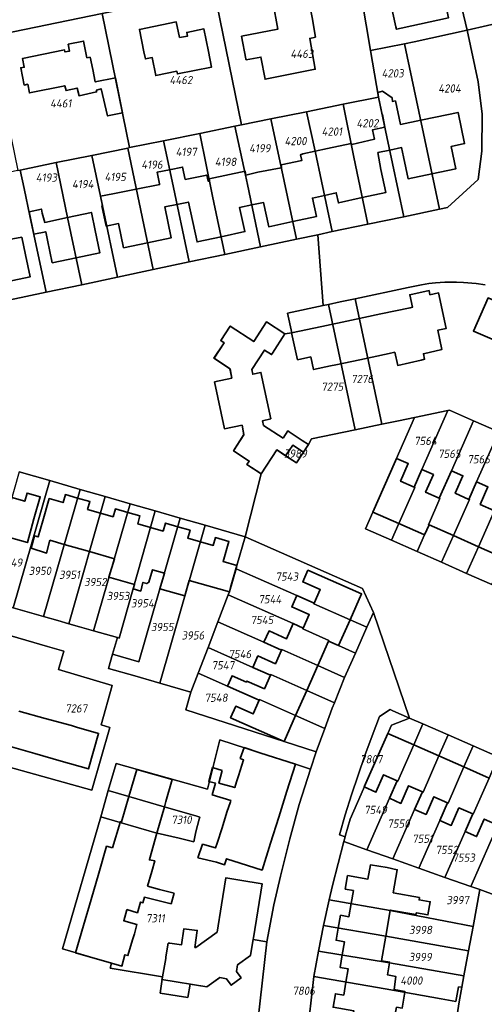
# Model space of a CAD drawing. Extents: x 177930 to 190767, y 381068 to 392034.
# Tile 228 of 256: x 183920 to 184021, y 386457 to 386673. Entities that reach past the tile are written whole.
import ezdxf
from ezdxf.enums import TextEntityAlignment as Align

# ---------------------------------------------------------------- set-up
doc = ezdxf.new("R2010")
doc.units = 0
for name, color, linetype, lineweight in [('B-XX-KG-GRENS_PERCEEL-GV', 150, 'Continuous', 25), ('B-XX-KG-GRENS_PERCEEL-S', 150, 'Continuous', 25), ('B-XX-OG-BEBOUWING-G', 7, 'Continuous', 35)]:
    doc.layers.add(name, color=color, linetype=linetype, lineweight=lineweight)
doc.styles.add('NLCS-ISO', font='NLCS-ISO.ttf', dxfattribs={"height": 1.8})

# ---------------------------------------------------------------- blocks, each defined once
blk = doc.blocks.new('SKG-PERCEELNUMMER-SO')
at = {"layer": 'DefPoints'}
blk.add_point((0, 0), dxfattribs=at)
at = {"style": 'NLCS-ISO', "oblique": 10, "flags": 1}
blk.add_attdef('GEMEENTECODE', text='', height=1.8, dxfattribs=at).set_placement((-0.5, 2.55), align=Align.MIDDLE_RIGHT)
blk.add_attdef('SECTIE', text='', height=1.8, dxfattribs=at).set_placement((0.5, 2.5), align=Align.MIDDLE_LEFT)
at = {"style": 'NLCS-ISO', "oblique": 10}
blk.add_attdef('PERCEELNUMMER', text='', height=1.8, dxfattribs=at).set_placement((0, 0), align=Align.MIDDLE_CENTER)

msp = doc.modelspace()

# ---------------------------------------------------------------- linework, layer by layer
at = {"layer": 'B-XX-KG-GRENS_PERCEEL-GV'}
for points in [[(184084.936, 386675.687), (183987.5, 386718.63), (183987.654, 386717.719), (183991.39, 386716.09), (183998.71, 386712.87), (184018.04, 386704.413), (184012.388, 386691.946), (184017.57, 386670.24), (184026.474, 386672.229)], [(184026.474, 386672.229), (184017.57, 386670.24), (184020.02, 386658.91), (184020.84, 386651.83), (184020.79, 386643.71), (184019.97, 386637.52), (184013.3, 386631.4), (184011.51, 386631.02), (184003.7, 386629.38), (183995.86, 386627.75), (183988.08, 386626.12), (183984.946, 386625.456), (183986.108, 386609.957), (183987.24, 386610.196), (183989.796, 386610.735), (183993.115, 386611.435), (184004.68, 386613.874), (184007.579, 386614.479), (184009.169, 386614.773), (184010.682, 386614.94), (184012.736, 386615.089), (184015.261, 386615.091), (184016.768, 386615.012), (184019.545, 386614.761), (184021.49, 386614.479)], [(183919.613, 386573.527), (183926.272, 386571.613), (183932.905, 386569.707), (183938.385, 386568.132), (183943.869, 386566.556), (183949.308, 386564.993), (183954.823, 386563.409), (183960.246, 386561.851), (183969.051, 386559.321), (183972.54, 386573.13), (183969.4, 386575.17), (183969.93, 386575.89), (183966.48, 386578.15), (183968.76, 386581.69), (183968.33, 386583.75), (183964.49, 386582.96), (183962.29, 386593.21), (183966.08, 386594.05), (183965.69, 386596.1), (183962.2, 386598.39), (183964.41, 386601.8), (183963.67, 386602.3), (183965.75, 386605.43), (183970.91, 386602.06), (183973.69, 386606.36), (183977.73, 386603.73), (183979.2, 386603.96), (183978.297, 386608.31), (183986.108, 386609.957), (183984.946, 386625.456), (183980.24, 386624.46), (183972.39, 386622.79), (183964.56, 386621.14), (183956.75, 386619.49), (183948.92, 386617.83), (183941.11, 386616.17), (183933.29, 386614.51), (183925.46, 386612.85), (183917.62, 386611.2)], [(184021.49, 386614.479), (184019.545, 386614.761), (184016.768, 386615.012), (184015.261, 386615.091), (184012.736, 386615.089), (184010.682, 386614.94), (184009.169, 386614.773), (184007.579, 386614.479), (184004.68, 386613.874), (183993.115, 386611.435), (183998.941, 386583.949), (184002.579, 386584.704), (184006.1, 386585.435), (184013.379, 386586.946), (184013.712, 386587.015), (184018.968, 386584.701), (184024.494, 386582.268)], [(184022.958, 386548.897), (184017.475, 386551.317), (184011.992, 386553.737), (184006.673, 386556.084), (184001.026, 386558.576), (183995.367, 386561.074), (184006.1, 386585.435), (184002.579, 386584.704), (183998.941, 386583.949), (183993.057, 386582.728), (183983.549, 386580.754), (183982.86, 386579.54), (183981.768, 386577.879), (183980.23, 386575.54), (183977.88, 386577.061), (183975.92, 386578.33), (183972.54, 386573.13), (183969.051, 386559.321), (183994.723, 386547.971), (183997.079, 386542.744), (184004.983, 386519.637), (184007.898, 386518.358), (184013.396, 386515.945), (184018.893, 386513.532), (184024.389, 386511.12)], [(183970.364, 386440.319), (183973.727, 386470.675), (183970.753, 386471.162), (183970.18, 386467.66), (183967.37, 386465.65), (183967.13, 386464.14), (183968.11, 386462.75), (183965.97, 386461.17), (183964.96, 386462.56), (183963.47, 386462.83), (183960.65, 386460.81), (183956.984, 386461.417), (183956.505, 386458.453), (183950.398, 386459.436), (183950.969, 386462.981), (183939.472, 386464.884), (183939.79, 386466), (183929.069, 386469.104), (183937.416, 386498.04), (183939.075, 386503.792), (183940.78, 386509.701), (183960.784, 386504.044), (183963.455, 386514.9), (183972.26, 386512.04), (183980, 386509.55), (183983.307, 386508.469), (183984.582, 386512.225), (183977.54, 386514.53), (183956.064, 386521.44), (183957.169, 386525.295), (183950.367, 386527.27), (183944.89, 386528.86), (183939.14, 386530.51), (183940.019, 386533.596), (183941.057, 386537.242), (183935.874, 386538.709), (183932.76, 386539.59), (183930.41, 386540.278), (183928.01, 386540.98), (183924.929, 386541.865), (183921.85, 386542.75), (183918.272, 386543.771)], [(183983.023, 386454.027), (183984.062, 386463.062), (183985.094, 386468.633), (183986.131, 386474.225), (183987.413, 386479.871), (183988.128, 386483.021), (183990.589, 386492.597), (183990.881, 386493.64), (183989.64, 386494.074), (183990.933, 386498.45), (183992.293, 386502.805), (183993.719, 386507.139), (183995.211, 386511.451), (183996.768, 386515.74), (183998.391, 386520.004), (184000.73, 386521.503), (184001.32, 386521.244), (184004.983, 386519.637), (183997.079, 386542.744), (183995.643, 386539.523), (183993.127, 386533.879), (183991.111, 386529.358), (183990.787, 386528.553), (183988.547, 386522.986), (183988.069, 386521.797), (183986.451, 386517.355), (183984.582, 386512.225), (183983.307, 386508.469), (183980.869, 386500.721), (183978.76, 386493.171), (183976.767, 386485.062), (183975.315, 386478.73), (183973.727, 386470.675), (183970.364, 386440.319)], [(183914.48, 386538.56), (183925.79, 386535.32), (183929.339, 386534.284), (183928.171, 386530.244), (183939.948, 386526.744), (183937.484, 386518.153), (183939.406, 386517.601), (183935.456, 386503.829), (183904.542, 386512.489)]]:
    msp.add_lwpolyline(points, dxfattribs=at)
for points in [[(183996.45, 386665.79), (184003.87, 386667.24), (184005.98, 386667.65), (184017.57, 386670.24), (184012.388, 386691.946), (184018.04, 386704.413), (183998.71, 386712.87), (183991.39, 386716.09), (183987.654, 386717.719), (183993.67, 386682.23)], [(183964.85, 386688.58), (183917.83, 386678.95), (183889.12, 386673.08), (183864.05, 386667.95), (183863.102, 386667.756), (183866.134, 386659.194), (183887.814, 386663.625), (183888.77, 386663.82), (183913.26, 386668.84), (183937.75, 386673.85), (183957.84, 386677.96), (183958.44, 386675.02), (183962.85, 386675.92), (183967.26, 386676.82)], [(183996.45, 386665.79), (183993.67, 386682.23), (183967.26, 386676.82), (183962.85, 386675.92), (183968.255, 386649.493), (183974.6, 386650.79), (183982.41, 386652.38), (183990.43, 386654.01), (183998.18, 386655.59)], [(183959.08, 386647.62), (183966.77, 386649.19), (183968.255, 386649.493), (183962.85, 386675.92), (183958.44, 386675.02), (183957.84, 386677.96), (183937.75, 386673.85), (183943.752, 386644.502), (183951.13, 386646)], [(183913.26, 386668.84), (183919.259, 386639.504), (183919.78, 386639.61), (183927.68, 386641.22), (183935.51, 386642.82), (183943.35, 386644.42), (183943.752, 386644.502), (183937.75, 386673.85)], [(184003.87, 386667.24), (184004.43, 386664.47), (184008.04, 386647.63), (184011.51, 386631.02), (184013.3, 386631.4), (184019.97, 386637.52), (184020.79, 386643.71), (184020.84, 386651.83), (184020.02, 386658.91), (184017.57, 386670.24), (184005.98, 386667.65)], [(183998.18, 386655.59), (184000.02, 386646.9), (184003.7, 386629.38), (184011.51, 386631.02), (184008.04, 386647.63), (184004.43, 386664.47), (184003.87, 386667.24), (183996.45, 386665.79)], [(183982.41, 386652.38), (183984.32, 386643.73), (183985.7, 386637.2), (183988.08, 386626.12), (183995.86, 386627.75), (183992.79, 386642.42), (183990.43, 386654.01)], [(183990.43, 386654.01), (183992.79, 386642.42), (183995.86, 386627.75), (184003.7, 386629.38), (184000.02, 386646.9), (183998.18, 386655.59)], [(183974.6, 386650.79), (183977.54, 386637.15), (183980.24, 386624.46), (183984.946, 386625.456), (183988.08, 386626.12), (183985.7, 386637.2), (183984.32, 386643.73), (183982.41, 386652.38)], [(183972.39, 386622.79), (183980.24, 386624.46), (183977.54, 386637.15), (183974.6, 386650.79), (183968.255, 386649.493), (183966.77, 386649.19), (183969.09, 386638.5), (183969.55, 386636.44)], [(183956.75, 386619.49), (183964.56, 386621.14), (183961.9, 386633.9), (183959.08, 386647.62), (183951.13, 386646), (183953.03, 386637.15)], [(183966.77, 386649.19), (183959.08, 386647.62), (183961.9, 386633.9), (183964.56, 386621.14), (183972.39, 386622.79), (183969.55, 386636.44), (183969.09, 386638.5)], [(183951.13, 386646), (183943.752, 386644.502), (183943.35, 386644.42), (183945.81, 386632.52), (183948.92, 386617.83), (183956.75, 386619.49), (183953.03, 386637.15)], [(183933.29, 386614.51), (183941.11, 386616.17), (183937.82, 386631.8), (183937.38, 386633.86), (183935.51, 386642.82), (183927.68, 386641.22), (183930.18, 386629.21)], [(183943.35, 386644.42), (183935.51, 386642.82), (183937.38, 386633.86), (183937.82, 386631.8), (183941.11, 386616.17), (183948.92, 386617.83), (183945.81, 386632.52)], [(183927.68, 386641.22), (183919.78, 386639.61), (183920.65, 386635.59), (183921.93, 386629.6), (183925.46, 386612.85), (183933.29, 386614.51), (183930.18, 386629.21)], [(183919.78, 386639.61), (183919.259, 386639.504), (183911.86, 386638), (183917.62, 386611.2), (183925.46, 386612.85), (183921.93, 386629.6), (183920.65, 386635.59)], [(183993.057, 386582.728), (183998.941, 386583.949), (183993.115, 386611.435), (183989.796, 386610.735), (183987.24, 386610.196)], [(183972.54, 386573.13), (183975.92, 386578.33), (183977.88, 386577.061), (183979.415, 386579.414), (183981.768, 386577.879), (183982.86, 386579.54), (183983.549, 386580.754), (183993.057, 386582.728), (183987.24, 386610.196), (183986.108, 386609.957), (183978.297, 386608.31), (183979.2, 386603.96), (183977.73, 386603.73), (183973.69, 386606.36), (183970.91, 386602.06), (183965.75, 386605.43), (183963.67, 386602.3), (183964.41, 386601.8), (183962.2, 386598.39), (183965.69, 386596.1), (183966.08, 386594.05), (183962.29, 386593.21), (183964.49, 386582.96), (183968.33, 386583.75), (183968.76, 386581.69), (183966.48, 386578.15), (183969.93, 386575.89), (183969.4, 386575.17)], [(184001.026, 386558.576), (184002.643, 386562.233), (184006.133, 386570.13), (184006.005, 386570.186), (184007.696, 386574.029), (184013.379, 386586.946), (184006.1, 386585.435), (183995.367, 386561.074)], [(184006.673, 386556.084), (184008.286, 386559.735), (184009.252, 386561.922), (184009.133, 386561.975), (184011.617, 386567.715), (184011.477, 386567.777), (184014.139, 386573.791), (184018.968, 386584.701), (184013.712, 386587.015), (184013.379, 386586.946), (184007.696, 386574.029), (184006.005, 386570.186), (184006.133, 386570.13), (184002.643, 386562.233), (184001.026, 386558.576)], [(184011.992, 386553.737), (184014.571, 386559.572), (184018.064, 386567.477), (184017.967, 386567.52), (184019.661, 386571.347), (184024.494, 386582.268), (184018.968, 386584.701), (184014.139, 386573.791), (184011.477, 386567.777), (184011.617, 386567.715), (184009.133, 386561.975), (184009.252, 386561.922), (184008.286, 386559.735), (184006.673, 386556.084)], [(184017.475, 386551.317), (184020.053, 386557.15), (184023.544, 386565.051), (184023.425, 386565.104), (184025.119, 386568.931), (184029.957, 386579.862), (184024.494, 386582.268), (184019.661, 386571.347), (184017.967, 386567.52), (184018.064, 386567.477), (184014.571, 386559.572), (184011.992, 386553.737)], [(183977.88, 386577.061), (183980.23, 386575.54), (183981.768, 386577.879), (183979.415, 386579.414)], [(184022.958, 386548.897), (184025.535, 386554.728), (184029.025, 386562.626), (184028.929, 386562.668), (184030.622, 386566.496), (184035.461, 386577.439), (184029.957, 386579.862), (184025.119, 386568.931), (184023.425, 386565.104), (184023.544, 386565.051), (184020.053, 386557.15), (184017.475, 386551.317)], [(183911.614, 386545.679), (183914.7, 386544.79), (183918.272, 386543.771), (183926.272, 386571.613), (183919.613, 386573.527)], [(183918.272, 386543.771), (183921.85, 386542.75), (183924.929, 386541.865), (183932.905, 386569.707), (183926.272, 386571.613)], [(183924.929, 386541.865), (183928.01, 386540.98), (183930.41, 386540.278), (183938.385, 386568.132), (183932.905, 386569.707)], [(183938.385, 386568.132), (183930.41, 386540.278), (183932.76, 386539.59), (183935.874, 386538.709), (183943.869, 386566.556)], [(183943.869, 386566.556), (183935.874, 386538.709), (183941.057, 386537.242), (183941.422, 386537.139), (183949.308, 386564.993)], [(183960.246, 386561.851), (183954.823, 386563.409), (183945.775, 386531.945), (183940.019, 386533.596), (183939.14, 386530.51), (183944.89, 386528.86), (183950.367, 386527.27)], [(183941.057, 386537.242), (183940.019, 386533.596), (183945.775, 386531.945), (183954.823, 386563.409), (183949.308, 386564.993), (183941.422, 386537.139)], [(183957.169, 386525.295), (183958.761, 386529.458), (183960.912, 386535.083), (183963.056, 386540.689), (183965.32, 386546.607), (183965.572, 386547.265), (183967.031, 386552.337), (183967.23, 386553.03), (183969.051, 386559.321), (183960.246, 386561.851), (183950.367, 386527.27)], [(183995.643, 386539.523), (183997.079, 386542.744), (183994.723, 386547.971), (183969.051, 386559.321), (183967.23, 386553.03), (183967.031, 386552.337), (183980.294, 386546.465), (183984.131, 386544.766), (183984.079, 386544.648), (183991.971, 386541.151)], [(183995.643, 386539.523), (183991.971, 386541.151), (183984.079, 386544.648), (183984.131, 386544.766), (183980.294, 386546.465), (183967.031, 386552.337), (183965.572, 386547.265), (183965.32, 386546.607), (183979.526, 386540.314), (183981.728, 386539.339), (183981.65, 386539.163), (183987.354, 386536.636), (183987.28, 386536.47), (183989.467, 386535.501), (183993.127, 386533.879)], [(183993.127, 386533.879), (183989.467, 386535.501), (183987.28, 386536.47), (183987.354, 386536.636), (183981.65, 386539.163), (183981.728, 386539.339), (183979.526, 386540.314), (183965.32, 386546.607), (183963.056, 386540.689), (183973.138, 386536.226), (183976.975, 386534.527), (183977.03, 386534.65), (183984.906, 386531.159), (183990.787, 386528.553), (183991.111, 386529.358)], [(183990.787, 386528.553), (183984.906, 386531.159), (183977.03, 386534.65), (183976.975, 386534.527), (183973.138, 386536.226), (183963.056, 386540.689), (183960.912, 386535.083), (183970.711, 386530.745), (183974.548, 386529.046), (183974.601, 386529.165), (183982.494, 386525.668), (183988.547, 386522.986)], [(183912.371, 386539.169), (183907.434, 386522.682), (183904.542, 386512.489), (183935.456, 386503.829), (183939.406, 386517.601), (183937.484, 386518.153), (183939.948, 386526.744), (183928.171, 386530.244), (183929.339, 386534.284), (183925.79, 386535.32), (183914.48, 386538.56)], [(183988.547, 386522.986), (183982.494, 386525.668), (183974.601, 386529.165), (183974.548, 386529.046), (183970.711, 386530.745), (183960.912, 386535.083), (183958.761, 386529.458), (183965.165, 386526.622), (183972.113, 386523.546), (183972.173, 386523.68), (183980.065, 386520.184), (183986.451, 386517.355), (183988.069, 386521.797)], [(183986.451, 386517.355), (183980.065, 386520.184), (183972.173, 386523.68), (183972.113, 386523.546), (183965.165, 386526.622), (183958.761, 386529.458), (183957.169, 386525.295), (183956.064, 386521.44), (183977.54, 386514.53), (183984.582, 386512.225)], [(183998.391, 386520.004), (183996.768, 386515.74), (183995.211, 386511.451), (183993.719, 386507.139), (183992.293, 386502.805), (183990.933, 386498.45), (183989.64, 386494.074), (183990.881, 386493.64), (183990.986, 386494.013), (183991.965, 386497.505), (184001.029, 386518.109), (184004.983, 386519.637), (184001.32, 386521.244), (184000.73, 386521.503)], [(183990.589, 386492.597), (183995.641, 386490.813), (184000.597, 386502.077), (184002.288, 386505.921), (184002.432, 386505.858), (184005.905, 386513.8), (184007.898, 386518.358), (184004.983, 386519.637), (184001.029, 386518.109), (183991.965, 386497.505), (183990.986, 386494.013), (183990.881, 386493.64)], [(184007.898, 386518.358), (184005.905, 386513.8), (184002.432, 386505.858), (184002.288, 386505.921), (184000.597, 386502.077), (183995.641, 386490.813), (184001.315, 386488.81), (184006.089, 386499.661), (184007.78, 386503.505), (184007.926, 386503.441), (184011.389, 386511.356), (184013.396, 386515.945)], [(184013.396, 386515.945), (184011.389, 386511.356), (184007.926, 386503.441), (184007.78, 386503.505), (184006.089, 386499.661), (184001.315, 386488.81), (184006.989, 386486.806), (184011.581, 386497.245), (184013.272, 386501.089), (184013.421, 386501.023), (184016.884, 386508.939), (184018.893, 386513.532)], [(183937.416, 386498.04), (183929.069, 386469.104), (183939.79, 386466), (183939.472, 386464.884), (183950.969, 386462.981), (183950.398, 386459.436), (183956.505, 386458.453), (183956.984, 386461.417), (183960.65, 386460.81), (183963.47, 386462.83), (183964.96, 386462.56), (183965.97, 386461.17), (183968.11, 386462.75), (183967.13, 386464.14), (183967.37, 386465.65), (183970.18, 386467.66), (183970.753, 386471.162), (183973.727, 386470.675), (183975.315, 386478.73), (183976.767, 386485.062), (183978.76, 386493.171), (183980.869, 386500.721), (183983.307, 386508.469), (183980, 386509.55), (183972.26, 386512.04), (183963.455, 386514.9), (183960.784, 386504.044), (183940.78, 386509.701), (183939.075, 386503.792), (183943.595, 386502.476), (183951.335, 386500.222), (183958.25, 386498.208), (183959.092, 386497.963), (183958.966, 386497.499), (183958.26, 386494.703), (183957.756, 386492.567), (183954.572, 386493.318), (183949.744, 386494.449), (183949.667, 386494.471), (183941.654, 386496.805)], [(184018.893, 386513.532), (184016.884, 386508.939), (184013.421, 386501.023), (184013.272, 386501.089), (184011.581, 386497.245), (184006.989, 386486.806), (184012.729, 386484.779), (184017.137, 386494.8), (184018.828, 386498.645), (184018.915, 386498.607), (184022.378, 386506.522), (184024.389, 386511.12)], [(184024.389, 386511.12), (184022.378, 386506.522), (184018.915, 386498.607), (184018.828, 386498.645), (184017.137, 386494.8), (184012.729, 386484.779), (184018.412, 386482.773), (184022.638, 386492.38), (184024.329, 386496.225), (184024.41, 386496.189), (184027.873, 386504.105), (184029.886, 386508.707)], [(184018.412, 386482.773), (184020.355, 386482.087), (184024.112, 386480.76), (184029.847, 386493.796), (184030.813, 386495.992), (184030.866, 386495.969), (184033.367, 386501.688), (184033.255, 386501.737), (184034.218, 386503.926), (184035.267, 386506.346), (184029.886, 386508.707), (184027.873, 386504.105), (184024.41, 386496.189), (184024.329, 386496.225), (184022.638, 386492.38)], [(183959.092, 386497.963), (183958.25, 386498.208), (183951.335, 386500.222), (183943.595, 386502.476), (183939.075, 386503.792), (183937.416, 386498.04), (183941.654, 386496.805), (183949.667, 386494.471), (183949.744, 386494.449), (183954.572, 386493.318), (183957.756, 386492.567), (183958.26, 386494.703), (183958.966, 386497.499)], [(184018.865, 386473.988), (184020.355, 386482.087), (184018.412, 386482.773), (184012.729, 386484.779), (184006.989, 386486.806), (184001.315, 386488.81), (183995.641, 386490.813), (183990.589, 386492.597), (183988.128, 386483.021), (183987.413, 386479.871), (184000.776, 386477.506)], [(184013.293, 386424.82), (184014.804, 386424.907), (184018.62, 386424.834), (184018.626, 386425.153), (184028.909, 386424.958), (184034.92, 386424.85), (184037.895, 386424.766), (184038.351, 386451.3), (184042.59, 386450.898), (184047.043, 386472.664), (184041.334, 386474.68), (184035.671, 386476.679), (184029.984, 386478.687), (184024.112, 386480.76), (184020.355, 386482.087), (184018.865, 386473.988), (184017.894, 386468.71), (184016.88, 386463.196), (184016.422, 386460.706), (184015.832, 386457.501), (184014.433, 386448.463), (184013.603, 386443.101), (184013.506, 386437.4), (184013.411, 386431.787)], [(183986.131, 386474.225), (183999.786, 386471.922), (184017.894, 386468.71), (184018.865, 386473.988), (184000.776, 386477.506), (183987.413, 386479.871)], [(183985.094, 386468.633), (184000.623, 386466.08), (184016.88, 386463.196), (184017.894, 386468.71), (183999.786, 386471.922), (183986.131, 386474.225)], [(183984.062, 386463.062), (183999.628, 386460.377), (184011.889, 386458.218), (184015.1, 386457.632), (184015.687, 386460.843), (184016.422, 386460.706), (184016.88, 386463.196), (184000.623, 386466.08), (183985.094, 386468.633)], [(183984.062, 386463.062), (183983.023, 386454.027), (183998.071, 386451.45), (184014.433, 386448.463), (184015.832, 386457.501), (184016.422, 386460.706), (184015.687, 386460.843), (184015.1, 386457.632), (184011.889, 386458.218), (183999.628, 386460.377)]]:
    msp.add_lwpolyline(points, close=True, dxfattribs=at)
at = {"layer": 'B-XX-OG-BEBOUWING-G'}
for points in [[(183984.425, 386668.68), (183983.671, 386672.979), (183982.713, 386677.887), (183975.043, 386676.388), (183976.203, 386670.446), (183968.238, 386668.89), (183969.196, 386663.983), (183969.245, 386663.748), (183972.457, 386664.333), (183973.361, 386659.476), (183984.365, 386661.663), (183983.153, 386668.42)], [(183954.645, 386668.585), (183953.95, 386672.026), (183945.899, 386670.4), (183946.888, 386665.499), (183947.208, 386663.911), (183948.678, 386664.206), (183949.466, 386660.286), (183954.094, 386661.216), (183954.207, 386660.65), (183961.666, 386662.157), (183960.973, 386665.588), (183959.983, 386670.489), (183956.258, 386669.737), (183956.419, 386668.943)], [(183933.967, 386666.342), (183933.659, 386667.83), (183930.304, 386667.135), (183930.613, 386665.647), (183929.594, 386665.451), (183929.501, 386665.89), (183920.289, 386663.995), (183920.68, 386662.095), (183919.908, 386661.977), (183920.681, 386658.216), (183921.445, 386658.373), (183921.834, 386656.472), (183929.569, 386658.057), (183929.841, 386656.99), (183932.263, 386657.547), (183932.676, 386655.862), (183936.52, 386656.701), (183936.506, 386657.119), (183937.51, 386657.387), (183938.924, 386651.448), (183942.193, 386652.148), (183940.664, 386659.777), (183936.229, 386658.882), (183935.668, 386661.588), (183935.105, 386664.302), (183934.417, 386664.173)]]:
    msp.add_lwpolyline(points, close=True, dxfattribs=at)
for points in [[(184000.633, 386676.982), (184001.961, 386670.956), (184002.094, 386670.405), (184003.122, 386670.625), (184013.528, 386672.923), (184012.625, 386677.02), (184011.725, 386676.822), (184011.239, 386679.026)], [(184007.42, 386650.522), (184002.977, 386649.597), (184001.883, 386654.717), (184001.242, 386654.633), (184001.155, 386655.437), (183999.094, 386656.852), (183998.018, 386656.547)], [(183998.018, 386656.547), (183998.18, 386655.59)], [(183998.18, 386655.59), (183998.998, 386651.724)], [(183998.998, 386651.724), (183999.074, 386651.742), (183999.583, 386648.959)], [(184009.887, 386638.788), (184015.114, 386639.878), (184014.089, 386644.792), (184017.006, 386645.401), (184015.583, 386652.224), (184010.689, 386651.203), (184007.42, 386650.522)], [(183999.583, 386648.959), (183996.86, 386648.4), (183997.3, 386646.35), (183992.331, 386645.225), (183992.223, 386645.41), (183992.183, 386645.401)], [(183992.183, 386645.401), (183987.03, 386644.3), (183984.32, 386643.73)], [(183984.32, 386643.73), (183981.61, 386643.16), (183981.111, 386642.928), (183981.407, 386641.679), (183976.908, 386640.737), (183976.969, 386640.103), (183976.906, 386640.091)], [(183994.645, 386633.557), (183999.806, 386634.695), (183998.704, 386639.693), (183998.046, 386643.419), (184000.638, 386643.96)], [(184000.638, 386643.96), (184003.252, 386644.506), (184003.675, 386642.512), (184004.678, 386637.702), (184009.887, 386638.788)], [(183952.489, 386639.67), (183949.762, 386639.103), (183950.31, 386636.59), (183950.338, 386636.464), (183945.205, 386635.445)], [(183961.249, 386637.226), (183960.951, 386637.135), (183960.633, 386638.495), (183955.904, 386637.542), (183955.312, 386640.256), (183952.489, 386639.67)], [(183969.143, 386638.517), (183969.008, 386639.378), (183961.151, 386637.694), (183961.249, 386637.226)], [(183976.906, 386640.091), (183971.8, 386639.11), (183969.143, 386638.517)], [(183945.205, 386635.445), (183940.09, 386634.43), (183937.38, 386633.859)], [(183986.373, 386634.066), (183988.931, 386634.63), (183989.421, 386632.406), (183994.645, 386633.557)], [(183937.38, 386633.859), (183937.819, 386631.806)], [(183947.679, 386623.69), (183952.86, 386624.786), (183951.432, 386631.536), (183954.099, 386632.074)], [(183954.099, 386632.074), (183956.612, 386632.58), (183958.509, 386623.874), (183963.752, 386625.017)], [(183970.481, 386631.964), (183973.044, 386632.47), (183974.177, 386627.191), (183979.42, 386628.315)], [(183979.42, 386628.315), (183984.595, 386629.425), (183983.725, 386633.483), (183986.373, 386634.066)], [(183930.18, 386629.21), (183925.167, 386628.154), (183924.63, 386630.18), (183924.443, 386631.063), (183921.743, 386630.477)], [(183921.743, 386630.477), (183922.781, 386625.563)], [(183932.043, 386620.403), (183937.251, 386621.487), (183936.231, 386626.385), (183935.4, 386630.31), (183930.18, 386629.21)], [(183937.819, 386631.806), (183937.667, 386631.774)], [(183937.667, 386631.774), (183938.613, 386627.302), (183941.313, 386627.873), (183942.433, 386622.58), (183947.679, 386623.69)], [(183963.752, 386625.017), (183968.951, 386626.15), (183967.799, 386631.435), (183970.481, 386631.964)], [(183922.781, 386625.563), (183925.393, 386626.107), (183925.796, 386624.242), (183926.821, 386619.316), (183932.043, 386620.403)], [(183916.781, 386615.105), (183921.998, 386616.238), (183920.96, 386621.021), (183920.151, 386624.907), (183914.879, 386623.952)], [(184007.54, 386598), (184008.272, 386598.169), (184008.003, 386599.398), (184012.032, 386600.302), (184011.176, 386604.562), (184013.002, 386604.951), (184011.346, 386612.717), (184009.456, 386612.314), (184009.266, 386613.206), (184005.042, 386612.306), (184005.627, 386609.558), (184005.12, 386609.451)], [(184027.142, 386607.418), (184028.25, 386609.917), (184024.315, 386611.66), (184023.949, 386610.836), (184022.18, 386611.62), (184018.965, 386604.362), (184023.546, 386602.332), (184024.471, 386601.931)], [(184005.12, 386609.451), (183998.688, 386608.092)], [(183977.73, 386603.73), (183973.69, 386606.36), (183970.91, 386602.06), (183965.75, 386605.43), (183963.67, 386602.3), (183964.41, 386601.8), (183962.21, 386598.39), (183965.74, 386596.07)], [(183992.257, 386606.733), (183985.825, 386605.373)], [(183998.688, 386608.092), (183992.257, 386606.733)], [(183985.825, 386605.373), (183979.189, 386603.971)], [(183979.189, 386603.971), (183980.459, 386598.081)], [(183974.603, 386585.174), (183972.456, 386595.294), (183970.697, 386594.921), (183970.485, 386595.918), (183973.266, 386600.193), (183974.783, 386599.206), (183975, 386599.54), (183977.73, 386603.73)], [(184000.517, 386599.44), (184001.758, 386599.703), (184002.412, 386596.82), (184007.54, 386598)], [(183980.459, 386598.081), (183983.379, 386598.711), (183983.981, 386595.918), (183987.655, 386596.71)], [(183987.655, 386596.71), (183988.869, 386596.972), (183994.086, 386598.077)], [(183994.086, 386598.077), (184000.517, 386599.44)], [(183965.74, 386596.07), (183966.08, 386594.05), (183962.29, 386593.21)], [(183962.29, 386593.21), (183964.49, 386582.96), (183968.33, 386583.75), (183968.75, 386581.66), (183966.47, 386578.15), (183969.93, 386575.89), (183969.4, 386575.17), (183972.442, 386573.193)], [(183973.041, 386583.712), (183972.835, 386584.707), (183974.603, 386585.174)], [(183977.312, 386580.921), (183973.041, 386583.712)], [(183981.514, 386580.42), (183978.67, 386582.28), (183978.341, 386582.495), (183977.312, 386580.921)], [(183975.92, 386578.33), (183980.23, 386575.54), (183982.86, 386579.54), (183981.514, 386580.42)], [(183972.442, 386573.193), (183972.54, 386573.13), (183975.92, 386578.33)], [(184002.15, 386576.469), (184001.931, 386575.971), (183996.986, 386564.737)], [(184006.005, 386570.186), (184003.021, 386571.498), (184004.713, 386575.342), (184002.15, 386576.469)], [(184011.477, 386567.777), (184008.503, 386569.086), (184010.195, 386572.93), (184007.696, 386574.029), (184006.005, 386570.186)], [(184017.967, 386567.52), (184014.969, 386568.847), (184016.663, 386572.674), (184014.139, 386573.791), (184011.477, 386567.777)], [(184023.425, 386565.104), (184020.436, 386566.427), (184022.13, 386570.254), (184019.661, 386571.347), (184017.967, 386567.52)], [(183915.637, 386559.685), (183921.396, 386558.071), (183922.817, 386563.251), (183924.202, 386568.049), (183921.31, 386568.884), (183920.798, 386567.111), (183918.002, 386567.918)], [(183932.359, 386567.802), (183929.691, 386568.567), (183929.188, 386566.812), (183926.169, 386567.678), (183924.781, 386562.838), (183923.757, 386559.292), (183922.918, 386559.497), (183922.18, 386556.867), (183925.56, 386555.755), (183926.3, 386558.561), (183929.452, 386557.654)], [(183937.345, 386564.5), (183934.556, 386565.3), (183935.052, 386567.029), (183932.359, 386567.802)], [(183943.324, 386564.659), (183940.627, 386565.433), (183940.13, 386563.701), (183937.345, 386564.5)], [(183948.284, 386561.375), (183945.511, 386562.171), (183946.004, 386563.89), (183943.324, 386564.659)], [(183996.986, 386564.737), (184002.643, 386562.233)], [(183954.283, 386561.532), (183951.572, 386562.31), (183951.074, 386560.575), (183948.284, 386561.375)], [(183959.214, 386558.238), (183956.477, 386559.023), (183956.975, 386560.76), (183954.283, 386561.532)], [(184002.643, 386562.233), (184008.123, 386559.807)], [(184008.123, 386559.807), (184008.286, 386559.735), (184009.252, 386561.922), (184014.571, 386559.572)], [(183967.225, 386553.035), (183964.189, 386553.906), (183965.453, 386558.313), (183962.516, 386559.156), (183962.021, 386557.432), (183959.214, 386558.238)], [(184014.571, 386559.572), (184020.053, 386557.15)], [(183929.452, 386557.654), (183934.934, 386556.078)], [(184020.053, 386557.15), (184025.535, 386554.728)], [(183934.934, 386556.078), (183940.433, 386554.496)], [(183940.433, 386554.496), (183939.184, 386550.464), (183944.774, 386548.897)], [(183965.572, 386547.265), (183965.846, 386548.228), (183967.225, 386553.035)], [(183944.774, 386548.897), (183944.484, 386547.941), (183946.194, 386547.422), (183946.663, 386549.332), (183947.507, 386549.068), (183947.947, 386549.365), (183948.751, 386552.103), (183951.356, 386551.354)], [(183951.356, 386551.354), (183950.375, 386547.922), (183955.822, 386546.366), (183956.8, 386549.788)], [(183991.971, 386541.151), (183994.482, 386546.818), (183982.748, 386552.017), (183981.617, 386549.452), (183985.454, 386547.753), (183984.131, 386544.766)], [(183956.8, 386549.788), (183965.572, 386547.265)], [(183984.131, 386544.766), (183980.294, 386546.465), (183979.194, 386543.98), (183983.031, 386542.281), (183981.728, 386539.339)], [(183981.728, 386539.339), (183979.536, 386540.31), (183978.08, 386537.021), (183974.243, 386538.72), (183973.138, 386536.226), (183976.975, 386534.527)], [(183987.28, 386536.47), (183989.467, 386535.501), (183991.971, 386541.151)], [(183984.924, 386531.152), (183987.28, 386536.47)], [(183976.975, 386534.527), (183975.652, 386531.54), (183971.815, 386533.239), (183970.711, 386530.745), (183974.548, 386529.046)], [(183982.494, 386525.668), (183984.924, 386531.152)], [(183974.548, 386529.046), (183973.221, 386526.049), (183969.384, 386527.748), (183969.281, 386527.516), (183966.171, 386528.893), (183965.165, 386526.622), (183968.276, 386525.245), (183972.113, 386523.546)], [(183980.065, 386520.184), (183982.494, 386525.668)], [(183972.113, 386523.546), (183970.782, 386520.541), (183966.954, 386522.237), (183965.834, 386519.71), (183977.554, 386514.517), (183980.065, 386520.184)], [(183925.238, 386519.568), (183919.471, 386521.153)], [(183931.005, 386517.982), (183925.238, 386519.568)], [(183928.782, 386510.231), (183934.723, 386508.527), (183936.95, 386516.29), (183932.14, 386517.67), (183931.005, 386517.982)], [(184000.222, 386516.269), (183995.045, 386504.555)], [(184005.894, 386513.774), (184000.222, 386516.269)], [(183917.207, 386513.26), (183917.324, 386513.226), (183917.401, 386513.494), (183923.033, 386511.879)], [(184011.389, 386511.356), (184005.894, 386513.774)], [(183923.033, 386511.879), (183928.782, 386510.231)], [(183978.167, 386503.669), (183980.024, 386509.548), (183972.26, 386512.037), (183968.774, 386513.18), (183967.935, 386510.825), (183968.662, 386510.476), (183967.554, 386507.021)], [(184016.884, 386508.939), (184011.389, 386511.356)], [(183951.344, 386500.22), (183951.664, 386501.362), (183953.055, 386506.168), (183945.304, 386508.412), (183943.578, 386502.478)], [(183961.849, 386508.823), (183961.064, 386505.775), (183962.525, 386505.399), (183961.809, 386502.829), (183965.863, 386501.563), (183965.781, 386501.314)], [(183963.99, 386508.147), (183961.849, 386508.823)], [(183967.554, 386507.021), (183967.136, 386505.718), (183966.741, 386504.429), (183963.286, 386505.413), (183963.99, 386508.147)], [(183995.045, 386504.555), (183997.635, 386503.4), (183999.286, 386507.242), (184002.288, 386505.921)], [(184022.378, 386506.522), (184016.884, 386508.939)], [(184002.288, 386505.921), (184000.597, 386502.077), (184003.096, 386500.977), (184004.787, 386504.822), (184007.78, 386503.505)], [(183976.367, 386497.97), (183978.167, 386503.669)], [(184007.78, 386503.505), (184006.089, 386499.661), (184008.588, 386498.561), (184010.279, 386502.406), (184013.272, 386501.089)], [(183943.578, 386502.478), (183941.955, 386496.897), (183941.692, 386496.973), (183941.645, 386496.811)], [(183965.781, 386501.314), (183965.027, 386499.008), (183963.953, 386495.624)], [(184013.272, 386501.089), (184011.581, 386497.245), (184014.089, 386496.141), (184015.78, 386499.986), (184018.828, 386498.645)], [(183949.732, 386494.459), (183951.344, 386500.22)], [(184018.828, 386498.645), (184017.137, 386494.8), (184019.645, 386493.697), (184021.336, 386497.542), (184024.329, 386496.225)], [(183941.645, 386496.811), (183940.016, 386491.21)], [(183974.568, 386492.272), (183976.367, 386497.97)], [(183948.119, 386488.699), (183949.732, 386494.459)], [(183963.953, 386495.624), (183962.877, 386492.236), (183962.528, 386491.212), (183959.712, 386492.003), (183958.665, 386489.08)], [(183962.738, 386488.117), (183964.52, 386487.523), (183964.925, 386488.852), (183967.939, 386487.887), (183972.708, 386486.383), (183974.568, 386492.272)], [(183940.016, 386491.21), (183938.704, 386491.591), (183936.992, 386485.705)], [(183947.663, 386482.816), (183948.577, 386486.046), (183949.25, 386488.401), (183948.091, 386488.598), (183948.119, 386488.699)], [(183958.665, 386489.08), (183962.738, 386488.117)], [(183936.992, 386485.705), (183935.322, 386479.961)], [(184000.746, 386477.511), (184000.764, 386477.615), (184006.362, 386476.617), (184006.476, 386477.033), (184008.988, 386476.543), (184009.526, 386479.429), (184007.061, 386479.844), (184007.127, 386480.356), (184001.422, 386481.39), (184002.303, 386486.438), (184000.08, 386486.905), (183996.43, 386487.5), (183995.87, 386484.39), (183991.42, 386485.18), (183990.9, 386482.22), (183992.69, 386481.88), (183992.201, 386479.024)], [(183971.781, 386477.438), (183972.75, 386483.35), (183967.82, 386484.16), (183964.783, 386484.668), (183963.847, 386478.738)], [(183950.26, 386482.117), (183947.663, 386482.816)], [(183953.457, 386481.288), (183950.26, 386482.117)], [(183952.867, 386479.013), (183953.457, 386481.288)], [(183935.322, 386479.961), (183933.652, 386474.218)], [(183943.123, 386477.693), (183943.135, 386477.736), (183945.465, 386477.037), (183946.087, 386479.371), (183946.644, 386479.213), (183946.981, 386480.403), (183952.867, 386479.013)], [(183992.201, 386479.024), (183991.71, 386476.16), (183989.89, 386476.47), (183989.394, 386473.675)], [(183944.387, 386471.096), (183944.779, 386472.443), (183945.303, 386474.472), (183942.441, 386475.282), (183943.123, 386477.693)], [(183963.847, 386478.738), (183962.906, 386472.774)], [(183970.813, 386471.526), (183971.781, 386477.438)], [(183999.771, 386471.924), (184000.746, 386477.511)], [(183933.652, 386474.218), (183931.926, 386468.282)], [(183958.26, 386469.416), (183958.032, 386469.453), (183958.538, 386473.155), (183955.585, 386473.506), (183955.085, 386469.996), (183952.561, 386470.334), (183952.163, 386470.398)], [(183962.906, 386472.774), (183958.26, 386469.416)], [(183989.394, 386473.675), (183988.92, 386471), (183990.75, 386470.68), (183990.245, 386467.786)], [(183939.782, 386465.997), (183942.041, 386465.369), (183942.726, 386467.835), (183943.383, 386467.644), (183944.387, 386471.096)], [(183952.163, 386470.398), (183951.7, 386467.36), (183951.642, 386467.04), (183950.916, 386462.999), (183950.815, 386462.435)], [(183968.11, 386462.75), (183967.13, 386464.14), (183967.37, 386465.65), (183970.18, 386467.66), (183970.762, 386471.213)], [(183970.762, 386471.213), (183970.813, 386471.526)], [(184000.623, 386466.08), (184000.647, 386466.217), (183998.831, 386466.534), (183999.771, 386471.924)], [(183931.926, 386468.282), (183939.782, 386465.997)], [(183990.245, 386467.786), (183989.77, 386465.06), (183991.58, 386464.72), (183991.079, 386461.852)], [(184003.955, 386459.615), (184003.98, 386459.76), (184001.585, 386460.23), (184001.982, 386463.059), (184000.161, 386463.43), (184000.623, 386466.08)], [(183950.815, 386462.435), (183960.65, 386460.81)], [(183960.65, 386460.81), (183963.174, 386462.618)], [(183963.174, 386462.618), (183963.47, 386462.83), (183964.96, 386462.56), (183965.97, 386461.17), (183968.11, 386462.75)], [(183991.079, 386461.852), (183990.58, 386459), (183988.77, 386459.3), (183988.24, 386456.34), (183992.77, 386455.58), (183992.23, 386452.45)], [(184001.059, 386450.91), (184002.151, 386456.326), (184003.363, 386456.135), (184003.955, 386459.615)]]:
    msp.add_lwpolyline(points, dxfattribs=at)

# ---------------------------------------------------------------- block references
at = {"layer": 'B-XX-KG-GRENS_PERCEEL-S'}
for p, values in [((183981.443, 386665.045), {'PERCEELNUMMER': '4463'}), ((183954.967, 386659.307), {'PERCEELNUMMER': '4462'}), ((184001.29, 386660.779), {'PERCEELNUMMER': '4203'}), ((184013.722, 386657.459), {'PERCEELNUMMER': '4204'}), ((183928.678, 386654.197), {'PERCEELNUMMER': '4461'}), ((183995.772, 386649.852), {'PERCEELNUMMER': '4202'}), ((183987.992, 386648.025), {'PERCEELNUMMER': '4201'}), ((183972.224, 386644.37), {'PERCEELNUMMER': '4199'}), ((183980.046, 386645.942), {'PERCEELNUMMER': '4200'}), ((183956.127, 386643.583), {'PERCEELNUMMER': '4197'}), ((183948.635, 386640.793), {'PERCEELNUMMER': '4196'}), ((183964.744, 386641.402), {'PERCEELNUMMER': '4198'}), ((183925.543, 386637.962), {'PERCEELNUMMER': '4193'}), ((183940.596, 386638.1), {'PERCEELNUMMER': '4195'}), ((183933.489, 386636.528), {'PERCEELNUMMER': '4194'}), ((183994.592, 386593.875), {'PERCEELNUMMER': '7276'}), ((183988.081, 386592.191), {'PERCEELNUMMER': '7275'}), ((184008.469, 386580.323), {'PERCEELNUMMER': '7564'}), ((183980.015, 386577.545), {'PERCEELNUMMER': '3989'}), ((184013.692, 386577.488), {'PERCEELNUMMER': '7565'}), ((184020.108, 386576.295), {'PERCEELNUMMER': '7566'}), ((183917.763, 386553.682), {'PERCEELNUMMER': '3949'}), ((183924.121, 386551.868), {'PERCEELNUMMER': '3950'}), ((183930.607, 386551.01), {'PERCEELNUMMER': '3951'}), ((183936.243, 386549.416), {'PERCEELNUMMER': '3952'}), ((183978.132, 386550.618), {'PERCEELNUMMER': '7543'}), ((183941.205, 386546.37), {'PERCEELNUMMER': '3953'}), ((183974.428, 386545.658), {'PERCEELNUMMER': '7544'}), ((183946.538, 386544.77), {'PERCEELNUMMER': '3954'}), ((183972.695, 386541.117), {'PERCEELNUMMER': '7545'}), ((183950.883, 386539.567), {'PERCEELNUMMER': '3955'}), ((183957.59, 386537.733), {'PERCEELNUMMER': '3956'}), ((183967.855, 386533.649), {'PERCEELNUMMER': '7546'}), ((183964.151, 386531.199), {'PERCEELNUMMER': '7547'}), ((183962.657, 386524.089), {'PERCEELNUMMER': '7548'}), ((183932.052, 386521.751), {'PERCEELNUMMER': '7267'}), ((183996.605, 386510.631), {'PERCEELNUMMER': '7807'}), ((183997.55, 386499.544), {'PERCEELNUMMER': '7549'}), ((183955.082, 386497.383), {'PERCEELNUMMER': '7310'}), ((184002.572, 386496.547), {'PERCEELNUMMER': '7550'}), ((184007.838, 386493.226), {'PERCEELNUMMER': '7551'}), ((184013.103, 386490.796), {'PERCEELNUMMER': '7552'}), ((184016.829, 386489.095), {'PERCEELNUMMER': '7553'}), ((184015.506, 386479.795), {'PERCEELNUMMER': '3997'}), ((183949.373, 386475.825), {'PERCEELNUMMER': '7311'}), ((184007.387, 386473.268), {'PERCEELNUMMER': '3998'}), ((184007.323, 386467.35), {'PERCEELNUMMER': '3999'}), ((184005.38, 386462.183), {'PERCEELNUMMER': '4000'}), ((183981.82, 386459.952), {'PERCEELNUMMER': '7806'})]:
    msp.add_blockref('SKG-PERCEELNUMMER-SO', p, dxfattribs=at).add_auto_attribs(values)

doc.saveas('drawing.dxf')
